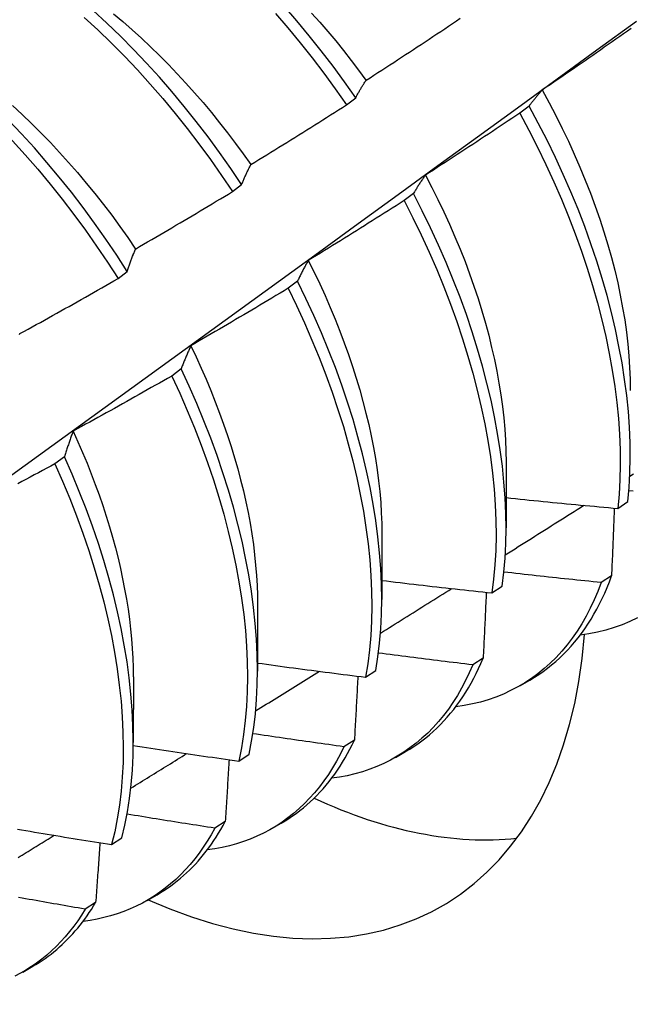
# Model space of a CAD drawing. Header units: inches. Extents: x 25 to 246, y 20 to 159.
# Tile 71 of 111: x 221.495 to 221.666, y 88.992 to 89.267. Entities that reach past the tile are written whole.
import ezdxf

# ---------------------------------------------------------------- set-up
doc = ezdxf.new("R2010")
doc.units = ezdxf.units.IN
doc.header["$MEASUREMENT"] = 0
doc.layers.add('Visible Edges(ANSI)', color=7, linetype='Continuous', lineweight=25)

msp = doc.modelspace()

# ---------------------------------------------------------------- linework, layer by layer
at = {"layer": 'Visible Edges(ANSI)'}
for p, q in [((221.58616, 89.2436), (221.58874, 89.24556)), ((221.63731, 89.24326), (221.63469, 89.24128)), ((221.55421, 89.2193), (221.5568, 89.22126)), ((221.60492, 89.21874), (221.6023, 89.21676)), ((221.52218, 89.19495), (221.52477, 89.19692)), ((221.57244, 89.1942), (221.56981, 89.19221)), ((221.53985, 89.16963), (221.53722, 89.16765)), ((221.50718, 89.14505), (221.50453, 89.14306)), ((221.63087, 89.14353), (221.63085, 89.12509)), ((221.66214, 89.13056), (221.66499, 89.13248)), ((221.59607, 89.12349), (221.59605, 89.10505)), ((221.66039, 89.11167), (221.65749, 89.1098)), ((221.62688, 89.10688), (221.62974, 89.10879)), ((221.56128, 89.10345), (221.56125, 89.08501)), ((221.62443, 89.08862), (221.62152, 89.08676)), ((221.52648, 89.08341), (221.52645, 89.06497)), ((221.5915, 89.0833), (221.59437, 89.0852)), ((221.6347, 89.08089), (221.63751, 89.08251)), ((221.58837, 89.06568), (221.58545, 89.06383)), ((221.55601, 89.05981), (221.55888, 89.0617)), ((221.5999, 89.06085), (221.60271, 89.06247)), ((221.5522, 89.04286), (221.54927, 89.04103)), ((221.5651, 89.04081), (221.56791, 89.04243)), ((221.5204, 89.03642), (221.52328, 89.03831)), ((221.5303, 89.02077), (221.53312, 89.02239)), ((221.51592, 89.02017), (221.51298, 89.01834)), ((221.4955, 89.00073), (221.49832, 89.00235))]:
    msp.add_line(p, q, dxfattribs=at)
at = {"layer": 'Visible Edges(ANSI)', "flags": 128}
for points in [[(221.58874, 89.24556), (221.58561, 89.25001), (221.5824, 89.2544), (221.57911, 89.25871), (221.57574, 89.26294), (221.57229, 89.26708), (221.56878, 89.27113)], [(221.45011, 89.26918), (221.45413, 89.26661), (221.45813, 89.26389), (221.46211, 89.26103), (221.46607, 89.25804), (221.46999, 89.25491), (221.47388, 89.25165), (221.47773, 89.24826), (221.48153, 89.24476), (221.48529, 89.24113), (221.48899, 89.2374), (221.49263, 89.23355), (221.49622, 89.2296), (221.49974, 89.22556), (221.50318, 89.22142), (221.50656, 89.2172), (221.50985, 89.21289), (221.51307, 89.20851), (221.5162, 89.20405), (221.51924, 89.19953), (221.52218, 89.19495)], [(221.52477, 89.19692), (221.52182, 89.20149), (221.51877, 89.20601), (221.51564, 89.21046), (221.51242, 89.21484), (221.50911, 89.21914), (221.50573, 89.22336), (221.50228, 89.22749), (221.49876, 89.23153), (221.49517, 89.23547), (221.49152, 89.2393), (221.48782, 89.24303), (221.48406, 89.24665), (221.48025, 89.25014), (221.4764, 89.25352), (221.47251, 89.25677), (221.46858, 89.25989), (221.46462, 89.26287), (221.46064, 89.26572), (221.45664, 89.26843)], [(221.51275, 89.2681), (221.51655, 89.26458), (221.52031, 89.26095), (221.52401, 89.25721), (221.52765, 89.25336), (221.53123, 89.24941), (221.53474, 89.24536), (221.53818, 89.24121), (221.54155, 89.23698), (221.54484, 89.23267), (221.54805, 89.22828), (221.55118, 89.22382), (221.55421, 89.2193)], [(221.5568, 89.22126), (221.55375, 89.22578), (221.55062, 89.23024), (221.54741, 89.23462), (221.54411, 89.23893), (221.54074, 89.24315), (221.53729, 89.24729), (221.53377, 89.25133), (221.53018, 89.25527), (221.52654, 89.25912), (221.52284, 89.26285), (221.51908, 89.26647), (221.51527, 89.26998)], [(221.52091, 89.2691), (221.52354, 89.26689), (221.52614, 89.26461), (221.52873, 89.26227), (221.53128, 89.25986), (221.53381, 89.2574), (221.53631, 89.25487), (221.53878, 89.25228), (221.54122, 89.24965), (221.54363, 89.24695), (221.54599, 89.24421), (221.54833, 89.24143), (221.55062, 89.23859), (221.55287, 89.23572), (221.55508, 89.2328), (221.55725, 89.22984), (221.55937, 89.22685)], [(221.56624, 89.26921), (221.56975, 89.26515), (221.57318, 89.261), (221.57655, 89.25677), (221.57984, 89.25245), (221.58304, 89.24806), (221.58616, 89.2436)], [(221.57641, 89.2693), (221.57869, 89.26674), (221.58094, 89.26413), (221.58315, 89.26148), (221.58532, 89.25879), (221.58746, 89.25605), (221.58956, 89.25328), (221.59162, 89.25048)], [(221.59166, 89.25049), (221.59277, 89.2512), (221.59387, 89.25191), (221.59498, 89.25263), (221.59608, 89.25334), (221.59719, 89.25406), (221.59829, 89.25477), (221.59939, 89.25549), (221.60049, 89.25621), (221.60159, 89.25693), (221.60269, 89.25765), (221.60379, 89.25837), (221.60489, 89.25909), (221.60599, 89.25981), (221.60709, 89.26054), (221.60818, 89.26126), (221.60928, 89.26199), (221.61038, 89.26272), (221.61147, 89.26345), (221.61256, 89.26417), (221.61366, 89.2649), (221.61475, 89.26564), (221.61584, 89.26637), (221.61693, 89.2671), (221.61803, 89.26784)], [(221.42095, 89.08852), (221.43225, 89.09665), (221.44355, 89.10478), (221.45483, 89.11291), (221.4661, 89.12103), (221.47737, 89.12916), (221.48862, 89.13728), (221.49987, 89.14541), (221.5111, 89.15353), (221.52232, 89.16165), (221.53354, 89.16977), (221.54474, 89.17789), (221.55594, 89.18601), (221.56712, 89.19413), (221.5783, 89.20224), (221.58946, 89.21035), (221.60062, 89.21846), (221.61177, 89.22656), (221.6229, 89.23467), (221.63403, 89.24277), (221.64515, 89.25086), (221.65626, 89.25896), (221.66737, 89.26705)], [(221.66592, 89.265), (221.66484, 89.26424), (221.66377, 89.26348), (221.66269, 89.26272), (221.66161, 89.26197), (221.66053, 89.26121), (221.65945, 89.26045), (221.65837, 89.2597), (221.65729, 89.25895), (221.65621, 89.25819), (221.65513, 89.25744), (221.65404, 89.25669), (221.65296, 89.25594), (221.65187, 89.25519), (221.65079, 89.25445), (221.6497, 89.2537), (221.64862, 89.25295), (221.64753, 89.25221), (221.64644, 89.25147), (221.64536, 89.25072), (221.64427, 89.24998), (221.64318, 89.24924), (221.64209, 89.2485), (221.641, 89.24776)], [(221.58874, 89.24556), (221.58885, 89.24577), (221.58897, 89.24599), (221.58909, 89.24621), (221.5892, 89.24642), (221.58932, 89.24664), (221.58944, 89.24685), (221.58956, 89.24706), (221.58968, 89.24727), (221.5898, 89.24748), (221.58992, 89.24769), (221.59004, 89.2479), (221.59017, 89.2481), (221.59029, 89.24831), (221.59041, 89.24851), (221.59053, 89.24872), (221.59066, 89.24892), (221.59078, 89.24912), (221.59091, 89.24932), (221.59103, 89.24952), (221.59116, 89.24971), (221.59128, 89.24991), (221.59141, 89.2501), (221.59154, 89.2503), (221.59166, 89.25049)], [(221.641, 89.24776), (221.64084, 89.24759), (221.64068, 89.24741), (221.64052, 89.24723), (221.64036, 89.24705), (221.6402, 89.24687), (221.64004, 89.24669), (221.63989, 89.24651), (221.63973, 89.24633), (221.63957, 89.24614), (221.63942, 89.24596), (221.63926, 89.24577), (221.63911, 89.24559), (221.63896, 89.2454), (221.6388, 89.24521), (221.63865, 89.24502), (221.6385, 89.24483), (221.63835, 89.24463), (221.6382, 89.24444), (221.63805, 89.24425), (221.6379, 89.24405), (221.63775, 89.24385), (221.6376, 89.24366), (221.63745, 89.24346), (221.63731, 89.24326)], [(221.64095, 89.24776), (221.6429, 89.2442), (221.64477, 89.24061), (221.64658, 89.23701), (221.64831, 89.2334), (221.64996, 89.22977), (221.65154, 89.22614), (221.65305, 89.22251), (221.65447, 89.21887), (221.65582, 89.21524), (221.65708, 89.21162), (221.65826, 89.20801), (221.65935, 89.20441), (221.66036, 89.20084), (221.66128, 89.19728), (221.66211, 89.19375), (221.66285, 89.19025), (221.6635, 89.18677), (221.66407, 89.18334), (221.66454, 89.17994), (221.66493, 89.17658), (221.66523, 89.17326), (221.66545, 89.16999), (221.66557, 89.16677), (221.66561, 89.16361)], [(221.49262, 89.24339), (221.49532, 89.24089), (221.49799, 89.23833), (221.50063, 89.2357), (221.50324, 89.23301), (221.50582, 89.23026), (221.50835, 89.22746), (221.51085, 89.2246), (221.51331, 89.22168), (221.51572, 89.21872), (221.51809, 89.2157), (221.52041, 89.21265), (221.52268, 89.20954), (221.5249, 89.2064), (221.52706, 89.20322)], [(221.5594, 89.22688), (221.56052, 89.22757), (221.56164, 89.22825), (221.56276, 89.22894), (221.56388, 89.22963), (221.565, 89.23032), (221.56612, 89.231), (221.56724, 89.2317), (221.56836, 89.23239), (221.56948, 89.23308), (221.57059, 89.23377), (221.57171, 89.23447), (221.57282, 89.23517), (221.57394, 89.23586), (221.57505, 89.23656), (221.57617, 89.23726), (221.57728, 89.23796), (221.57839, 89.23866), (221.5795, 89.23936), (221.58061, 89.24007), (221.58172, 89.24077), (221.58283, 89.24147), (221.58394, 89.24218), (221.58505, 89.24289), (221.58616, 89.2436)], [(221.66499, 89.13248), (221.66534, 89.13646), (221.66556, 89.14053), (221.66565, 89.1447), (221.6656, 89.14895), (221.66541, 89.15328), (221.6651, 89.15768), (221.66464, 89.16216), (221.66406, 89.1667), (221.66334, 89.1713), (221.66248, 89.17595), (221.6615, 89.18065), (221.66038, 89.18539), (221.65913, 89.19016), (221.65776, 89.19497), (221.65625, 89.19979), (221.65463, 89.20464), (221.65287, 89.20949), (221.651, 89.21435), (221.649, 89.2192), (221.64689, 89.22405), (221.64466, 89.22889), (221.64232, 89.23371), (221.63987, 89.2385), (221.63731, 89.24326)], [(221.63469, 89.24128), (221.6336, 89.24054), (221.63251, 89.23981), (221.63141, 89.23908), (221.63032, 89.23834), (221.62922, 89.23761), (221.62812, 89.23688), (221.62703, 89.23615), (221.62593, 89.23542), (221.62483, 89.2347), (221.62373, 89.23397), (221.62263, 89.23325), (221.62153, 89.23252), (221.62043, 89.2318), (221.61933, 89.23108), (221.61823, 89.23036), (221.61712, 89.22964), (221.61602, 89.22892), (221.61492, 89.2282), (221.61381, 89.22748), (221.61271, 89.22677), (221.6116, 89.22605), (221.61049, 89.22534), (221.60939, 89.22462), (221.60828, 89.22391)], [(221.63469, 89.24128), (221.63724, 89.23652), (221.63969, 89.23172), (221.64202, 89.2269), (221.64424, 89.22207), (221.64635, 89.21722), (221.64833, 89.21236), (221.6502, 89.2075), (221.65194, 89.20265), (221.65356, 89.19781), (221.65506, 89.19298), (221.65642, 89.18818), (221.65766, 89.18341), (221.65877, 89.17867), (221.65974, 89.17398), (221.66058, 89.16933), (221.66129, 89.16474), (221.66187, 89.1602), (221.66231, 89.15573), (221.66262, 89.15133), (221.66279, 89.147), (221.66283, 89.14276), (221.66274, 89.1386), (221.66251, 89.13453), (221.66214, 89.13056)], [(221.5568, 89.22126), (221.5569, 89.22151), (221.557, 89.22176), (221.55711, 89.222), (221.55721, 89.22224), (221.55732, 89.22249), (221.55742, 89.22273), (221.55753, 89.22297), (221.55764, 89.22321), (221.55774, 89.22345), (221.55785, 89.22368), (221.55796, 89.22392), (221.55807, 89.22415), (221.55817, 89.22439), (221.55828, 89.22462), (221.55839, 89.22485), (221.5585, 89.22508), (221.55861, 89.22531), (221.55872, 89.22554), (221.55884, 89.22576), (221.55895, 89.22599), (221.55906, 89.22621), (221.55917, 89.22644), (221.55929, 89.22666), (221.5594, 89.22688)], [(221.60828, 89.22391), (221.60813, 89.22371), (221.60799, 89.22351), (221.60784, 89.2233), (221.6077, 89.22309), (221.60755, 89.22289), (221.60741, 89.22268), (221.60727, 89.22247), (221.60712, 89.22226), (221.60698, 89.22205), (221.60684, 89.22183), (221.6067, 89.22162), (221.60656, 89.2214), (221.60642, 89.22119), (221.60628, 89.22097), (221.60614, 89.22075), (221.606, 89.22053), (221.60587, 89.22031), (221.60573, 89.22009), (221.60559, 89.21987), (221.60546, 89.21965), (221.60532, 89.21942), (221.60519, 89.2192), (221.60505, 89.21897), (221.60492, 89.21874)], [(221.60825, 89.22389), (221.61004, 89.22047), (221.61177, 89.21704), (221.61343, 89.21359), (221.61502, 89.21013), (221.61654, 89.20666), (221.61799, 89.2032), (221.61936, 89.19973), (221.62065, 89.19626), (221.62187, 89.1928), (221.62302, 89.18935), (221.62408, 89.18591), (221.62507, 89.18248), (221.62599, 89.17907), (221.62682, 89.17568), (221.62758, 89.17231), (221.62826, 89.16897), (221.62886, 89.16566), (221.62938, 89.16238), (221.62982, 89.15914), (221.63019, 89.15593), (221.63047, 89.15276), (221.63068, 89.14964), (221.6308, 89.14657), (221.63084, 89.14354)], [(221.52707, 89.20322), (221.52821, 89.20388), (221.52934, 89.20454), (221.53048, 89.2052), (221.53162, 89.20586), (221.53275, 89.20652), (221.53389, 89.20718), (221.53502, 89.20785), (221.53616, 89.20851), (221.53729, 89.20918), (221.53842, 89.20985), (221.53955, 89.21052), (221.54068, 89.21119), (221.54182, 89.21186), (221.54295, 89.21253), (221.54407, 89.2132), (221.5452, 89.21387), (221.54633, 89.21455), (221.54746, 89.21522), (221.54859, 89.2159), (221.54971, 89.21658), (221.55084, 89.21726), (221.55196, 89.21794), (221.55309, 89.21862), (221.55421, 89.2193)], [(221.62974, 89.10879), (221.63021, 89.11267), (221.63056, 89.11666), (221.63077, 89.12074), (221.63085, 89.12491), (221.63079, 89.12916), (221.6306, 89.1335), (221.63027, 89.13791), (221.62981, 89.14239), (221.62922, 89.14693), (221.62849, 89.15154), (221.62763, 89.15619), (221.62664, 89.16089), (221.62551, 89.16563), (221.62426, 89.17041), (221.62287, 89.17521), (221.62136, 89.18004), (221.61973, 89.18488), (221.61797, 89.18974), (221.61608, 89.1946), (221.61408, 89.19945), (221.61196, 89.2043), (221.60972, 89.20914), (221.60738, 89.21395), (221.60492, 89.21874)], [(221.6023, 89.21676), (221.60119, 89.21605), (221.60008, 89.21534), (221.59896, 89.21464), (221.59785, 89.21393), (221.59674, 89.21323), (221.59563, 89.21252), (221.59451, 89.21182), (221.5934, 89.21112), (221.59228, 89.21042), (221.59117, 89.20972), (221.59005, 89.20902), (221.58893, 89.20832), (221.58782, 89.20763), (221.5867, 89.20693), (221.58558, 89.20624), (221.58446, 89.20555), (221.58334, 89.20485), (221.58222, 89.20416), (221.5811, 89.20347), (221.57997, 89.20278), (221.57885, 89.2021), (221.57773, 89.20141), (221.57661, 89.20072), (221.57548, 89.20004)], [(221.6023, 89.21676), (221.60475, 89.21197), (221.60709, 89.20715), (221.60931, 89.20232), (221.61143, 89.19747), (221.61342, 89.19261), (221.61529, 89.18775), (221.61704, 89.1829), (221.61867, 89.17805), (221.62017, 89.17323), (221.62155, 89.16843), (221.62279, 89.16365), (221.6239, 89.15891), (221.62489, 89.15422), (221.62574, 89.14956), (221.62646, 89.14497), (221.62704, 89.14043), (221.62749, 89.13595), (221.62781, 89.13155), (221.62799, 89.12722), (221.62804, 89.12297), (221.62795, 89.1188), (221.62773, 89.11473), (221.62737, 89.11076), (221.62688, 89.10688)], [(221.52477, 89.19692), (221.52487, 89.19719), (221.52496, 89.19747), (221.52505, 89.19774), (221.52514, 89.19801), (221.52523, 89.19828), (221.52533, 89.19855), (221.52542, 89.19882), (221.52551, 89.19909), (221.52561, 89.19936), (221.5257, 89.19962), (221.5258, 89.19989), (221.52589, 89.20015), (221.52599, 89.20041), (221.52608, 89.20067), (221.52618, 89.20093), (221.52628, 89.20119), (221.52638, 89.20145), (221.52647, 89.20171), (221.52657, 89.20196), (221.52667, 89.20222), (221.52677, 89.20247), (221.52687, 89.20272), (221.52697, 89.20297), (221.52707, 89.20322)], [(221.57548, 89.20004), (221.57535, 89.19981), (221.57522, 89.19958), (221.57508, 89.19934), (221.57495, 89.19911), (221.57482, 89.19887), (221.57469, 89.19864), (221.57456, 89.1984), (221.57443, 89.19816), (221.5743, 89.19792), (221.57417, 89.19768), (221.57405, 89.19744), (221.57392, 89.1972), (221.57379, 89.19695), (221.57367, 89.19671), (221.57354, 89.19646), (221.57342, 89.19621), (221.57329, 89.19597), (221.57317, 89.19572), (221.57304, 89.19547), (221.57292, 89.19521), (221.5728, 89.19496), (221.57268, 89.19471), (221.57256, 89.19445), (221.57244, 89.1942)], [(221.57547, 89.20004), (221.5771, 89.19676), (221.57867, 89.19347), (221.58018, 89.19018), (221.58162, 89.18687), (221.583, 89.18356), (221.58431, 89.18025), (221.58556, 89.17694), (221.58674, 89.17364), (221.58785, 89.17034), (221.5889, 89.16705), (221.58988, 89.16378), (221.59078, 89.16052), (221.59162, 89.15727), (221.59239, 89.15405), (221.59309, 89.15085), (221.59371, 89.14767), (221.59427, 89.14452), (221.59475, 89.14141), (221.59515, 89.13832), (221.59549, 89.13528), (221.59574, 89.13227), (221.59592, 89.1293), (221.59603, 89.12638), (221.59606, 89.12351)], [(221.49467, 89.17952), (221.49582, 89.18015), (221.49698, 89.18078), (221.49813, 89.18141), (221.49928, 89.18205), (221.50043, 89.18268), (221.50158, 89.18332), (221.50273, 89.18395), (221.50388, 89.18459), (221.50503, 89.18523), (221.50618, 89.18587), (221.50732, 89.18651), (221.50847, 89.18716), (221.50962, 89.1878), (221.51076, 89.18844), (221.51191, 89.18909), (221.51305, 89.18974), (221.51419, 89.19038), (221.51534, 89.19103), (221.51648, 89.19168), (221.51762, 89.19233), (221.51876, 89.19299), (221.5199, 89.19364), (221.52104, 89.19429), (221.52218, 89.19495)], [(221.59437, 89.0852), (221.59497, 89.08898), (221.59544, 89.09287), (221.59578, 89.09686), (221.59598, 89.10094), (221.59605, 89.10512), (221.59599, 89.10938), (221.59579, 89.11372), (221.59545, 89.11813), (221.59498, 89.12262), (221.59438, 89.12717), (221.59365, 89.13177), (221.59278, 89.13643), (221.59177, 89.14113), (221.59064, 89.14588), (221.58938, 89.15065), (221.58799, 89.15546), (221.58647, 89.16029), (221.58483, 89.16513), (221.58306, 89.16999), (221.58117, 89.17485), (221.57916, 89.1797), (221.57703, 89.18455), (221.57479, 89.18939), (221.57244, 89.1942)], [(221.56981, 89.19221), (221.56868, 89.19153), (221.56755, 89.19085), (221.56642, 89.19017), (221.5653, 89.18949), (221.56417, 89.18882), (221.56304, 89.18814), (221.56191, 89.18747), (221.56078, 89.18679), (221.55964, 89.18612), (221.55851, 89.18545), (221.55738, 89.18477), (221.55625, 89.1841), (221.55511, 89.18343), (221.55398, 89.18277), (221.55284, 89.1821), (221.55171, 89.18143), (221.55057, 89.18077), (221.54943, 89.1801), (221.5483, 89.17944), (221.54716, 89.17878), (221.54602, 89.17812), (221.54488, 89.17746), (221.54374, 89.1768), (221.5426, 89.17614)], [(221.56981, 89.19221), (221.57215, 89.1874), (221.57439, 89.18256), (221.5765, 89.17771), (221.57851, 89.17286), (221.58039, 89.168), (221.58214, 89.16314), (221.58378, 89.1583), (221.58529, 89.15347), (221.58667, 89.14867), (221.58792, 89.14389), (221.58904, 89.13915), (221.59004, 89.13445), (221.59089, 89.1298), (221.59162, 89.1252), (221.59221, 89.12066), (221.59267, 89.11618), (221.59299, 89.11177), (221.59318, 89.10743), (221.59324, 89.10318), (221.59316, 89.09901), (221.59294, 89.09493), (221.5926, 89.09095), (221.59212, 89.08707), (221.5915, 89.0833)], [(221.49458, 89.17924), (221.49467, 89.17952)], [(221.5426, 89.17614), (221.54248, 89.17588), (221.54236, 89.17562), (221.54224, 89.17536), (221.54212, 89.1751), (221.542, 89.17484), (221.54189, 89.17457), (221.54177, 89.17431), (221.54165, 89.17404), (221.54154, 89.17377), (221.54142, 89.17351), (221.54131, 89.17324), (221.54119, 89.17296), (221.54108, 89.17269), (221.54096, 89.17242), (221.54085, 89.17215), (221.54074, 89.17187), (221.54063, 89.1716), (221.54051, 89.17132), (221.5404, 89.17104), (221.54029, 89.17076), (221.54018, 89.17048), (221.54007, 89.1702), (221.53996, 89.16992), (221.53985, 89.16963)], [(221.54255, 89.17614), (221.54404, 89.17301), (221.54547, 89.16987), (221.54684, 89.16673), (221.54816, 89.16358), (221.54942, 89.16043), (221.55062, 89.15728), (221.55176, 89.15414), (221.55284, 89.151), (221.55385, 89.14787), (221.55481, 89.14475), (221.5557, 89.14165), (221.55652, 89.13856), (221.55728, 89.13548), (221.55798, 89.13243), (221.5586, 89.1294), (221.55916, 89.1264), (221.55966, 89.12342), (221.56008, 89.12047), (221.56044, 89.11756), (221.56073, 89.11467), (221.56095, 89.11182), (221.56111, 89.10901), (221.5612, 89.10623), (221.56122, 89.10349)], [(221.55888, 89.0617), (221.55961, 89.06538), (221.5602, 89.06917), (221.56066, 89.07306), (221.56099, 89.07706), (221.56119, 89.08115), (221.56125, 89.08533), (221.56118, 89.08959), (221.56097, 89.09394), (221.56063, 89.09836), (221.56015, 89.10285), (221.55954, 89.1074), (221.5588, 89.11201), (221.55792, 89.11667), (221.55691, 89.12137), (221.55577, 89.12612), (221.5545, 89.1309), (221.5531, 89.13571), (221.55158, 89.14054), (221.54993, 89.14538), (221.54815, 89.15024), (221.54625, 89.15509), (221.54424, 89.15995), (221.5421, 89.1648), (221.53985, 89.16963)], [(221.53722, 89.16765), (221.53608, 89.16699), (221.53493, 89.16634), (221.53379, 89.16569), (221.53264, 89.16504), (221.5315, 89.16439), (221.53035, 89.16374), (221.52921, 89.16309), (221.52806, 89.16244), (221.52691, 89.1618), (221.52576, 89.16115), (221.52462, 89.16051), (221.52347, 89.15986), (221.52232, 89.15922), (221.52117, 89.15858), (221.52002, 89.15794), (221.51886, 89.1573), (221.51771, 89.15667), (221.51656, 89.15603), (221.51541, 89.15539), (221.51425, 89.15476), (221.5131, 89.15413), (221.51194, 89.1535), (221.51079, 89.15286), (221.50963, 89.15223)], [(221.53722, 89.16765), (221.53946, 89.16281), (221.54158, 89.15796), (221.54359, 89.15311), (221.54548, 89.14825), (221.54724, 89.14339), (221.54889, 89.13855), (221.5504, 89.13372), (221.55179, 89.12892), (221.55305, 89.12414), (221.55418, 89.11939), (221.55518, 89.11469), (221.55605, 89.11004), (221.55678, 89.10543), (221.55738, 89.10088), (221.55785, 89.0964), (221.55818, 89.09199), (221.55838, 89.08765), (221.55844, 89.08339), (221.55837, 89.07922), (221.55816, 89.07513), (221.55782, 89.07115), (221.55735, 89.06726), (221.55674, 89.06348), (221.55601, 89.05981)], [(221.50963, 89.15223), (221.50952, 89.15195), (221.50942, 89.15166), (221.50931, 89.15137), (221.5092, 89.15108), (221.5091, 89.15079), (221.50899, 89.1505), (221.50889, 89.1502), (221.50878, 89.14991), (221.50868, 89.14961), (221.50857, 89.14931), (221.50847, 89.14902), (221.50837, 89.14872), (221.50827, 89.14842), (221.50817, 89.14812), (221.50806, 89.14781), (221.50796, 89.14751), (221.50786, 89.14721), (221.50776, 89.1469), (221.50766, 89.1466), (221.50757, 89.14629), (221.50747, 89.14598), (221.50737, 89.14567), (221.50727, 89.14536), (221.50718, 89.14505)], [(221.5096, 89.15222), (221.51095, 89.14924), (221.51225, 89.14626), (221.5135, 89.14328), (221.51469, 89.14029), (221.51583, 89.13731), (221.51691, 89.13433), (221.51793, 89.13136), (221.5189, 89.12839), (221.51981, 89.12543), (221.52066, 89.12249), (221.52145, 89.11956), (221.52219, 89.11664), (221.52286, 89.11374), (221.52348, 89.11085), (221.52404, 89.10799), (221.52454, 89.10515), (221.52498, 89.10233), (221.52536, 89.09954), (221.52569, 89.09678), (221.52595, 89.09405), (221.52616, 89.09134), (221.52631, 89.08867), (221.5264, 89.08604), (221.52643, 89.08344)], [(221.52328, 89.03831), (221.52413, 89.04188), (221.52485, 89.04556), (221.52543, 89.04936), (221.52589, 89.05326), (221.52621, 89.05726), (221.5264, 89.06135), (221.52645, 89.06554), (221.52637, 89.06981), (221.52616, 89.07416), (221.52581, 89.07858), (221.52532, 89.08308), (221.5247, 89.08763), (221.52395, 89.09224), (221.52307, 89.09691), (221.52205, 89.10161), (221.5209, 89.10636), (221.51962, 89.11114), (221.51822, 89.11595), (221.51668, 89.12078), (221.51503, 89.12563), (221.51324, 89.13049), (221.51134, 89.13534), (221.50932, 89.1402), (221.50718, 89.14505)], [(221.50453, 89.14306), (221.50337, 89.14243), (221.50221, 89.14181), (221.50105, 89.14118), (221.49989, 89.14056), (221.49873, 89.13994), (221.49757, 89.13932), (221.49641, 89.1387), (221.49525, 89.13808), (221.49409, 89.13746)], [(221.50453, 89.14306), (221.50666, 89.13821), (221.50868, 89.13336), (221.51057, 89.1285), (221.51234, 89.12364), (221.51399, 89.1188), (221.51552, 89.11397), (221.51691, 89.10916), (221.51818, 89.10438), (221.51932, 89.09964), (221.52033, 89.09493), (221.5212, 89.09027), (221.52194, 89.08566), (221.52255, 89.08111), (221.52303, 89.07663), (221.52337, 89.07221), (221.52357, 89.06786), (221.52364, 89.0636), (221.52358, 89.05942), (221.52338, 89.05533), (221.52305, 89.05134), (221.52258, 89.04745), (221.52199, 89.04366), (221.52126, 89.03998), (221.5204, 89.03642)], [(221.66551, 89.1396), (221.66652, 89.14024)], [(221.66644, 89.13538), (221.66527, 89.13549)], [(221.63086, 89.13359), (221.63216, 89.13346), (221.63346, 89.13332), (221.63477, 89.13319), (221.63607, 89.13305), (221.63737, 89.13292), (221.63867, 89.13279), (221.63998, 89.13266), (221.64128, 89.13253), (221.64258, 89.1324), (221.64388, 89.13227), (221.64519, 89.13214), (221.64649, 89.13202), (221.64779, 89.13189), (221.6491, 89.13177), (221.6504, 89.13164), (221.65171, 89.13152), (221.65301, 89.1314), (221.65432, 89.13128), (221.65562, 89.13116), (221.65692, 89.13103), (221.65823, 89.13092), (221.65953, 89.1308), (221.66084, 89.13068), (221.66214, 89.13056)], [(221.63061, 89.11755), (221.63152, 89.11813), (221.63244, 89.11871), (221.63336, 89.11929), (221.63428, 89.11987), (221.6352, 89.12044), (221.63611, 89.12102), (221.63703, 89.1216), (221.63795, 89.12218), (221.63887, 89.12276), (221.63979, 89.12334), (221.6407, 89.12392), (221.64162, 89.12449), (221.64254, 89.12507), (221.64346, 89.12565), (221.64437, 89.12623), (221.64529, 89.12681), (221.64621, 89.12739), (221.64712, 89.12797), (221.64804, 89.12855), (221.64896, 89.12913), (221.64988, 89.12971), (221.65079, 89.13029), (221.65171, 89.13087), (221.65263, 89.13145)], [(221.66116, 89.13065), (221.66113, 89.12987), (221.6611, 89.12908), (221.66107, 89.12829), (221.66104, 89.12751), (221.66101, 89.12672), (221.66098, 89.12593), (221.66095, 89.12514), (221.66091, 89.12435), (221.66088, 89.12356), (221.66085, 89.12277), (221.66082, 89.12198), (221.66079, 89.12119), (221.66075, 89.1204), (221.66072, 89.11961), (221.66069, 89.11882), (221.66066, 89.11803), (221.66062, 89.11723), (221.66059, 89.11644), (221.66056, 89.11565), (221.66052, 89.11485), (221.66049, 89.11406), (221.66045, 89.11326), (221.66042, 89.11247), (221.66039, 89.11167)], [(221.59606, 89.1104), (221.59734, 89.11024), (221.59862, 89.11009), (221.5999, 89.10994), (221.60119, 89.10978), (221.60247, 89.10963), (221.60375, 89.10948), (221.60504, 89.10933), (221.60632, 89.10918), (221.60761, 89.10903), (221.60889, 89.10888), (221.61017, 89.10873), (221.61146, 89.10858), (221.61274, 89.10844), (221.61403, 89.10829), (221.61531, 89.10815), (221.6166, 89.108), (221.61788, 89.10786), (221.61917, 89.10772), (221.62045, 89.10758), (221.62174, 89.10744), (221.62302, 89.1073), (221.62431, 89.10716), (221.6256, 89.10702), (221.62688, 89.10688)], [(221.65749, 89.1098), (221.65635, 89.10992), (221.65521, 89.11003), (221.65407, 89.11015), (221.65294, 89.11027), (221.6518, 89.11038), (221.65066, 89.1105), (221.64953, 89.11062), (221.64839, 89.11074), (221.64725, 89.11086), (221.64612, 89.11098), (221.64498, 89.1111), (221.64385, 89.11122), (221.64271, 89.11135), (221.64157, 89.11147), (221.64044, 89.1116), (221.6393, 89.11172), (221.63817, 89.11185), (221.63703, 89.11197), (221.6359, 89.1121), (221.63476, 89.11223), (221.63363, 89.11235), (221.63249, 89.11248), (221.63136, 89.11261), (221.63022, 89.11274)], [(221.63751, 89.08251), (221.63878, 89.08327), (221.64003, 89.08407), (221.64125, 89.08491), (221.64244, 89.0858), (221.64361, 89.08673), (221.64475, 89.08769), (221.64587, 89.0887), (221.64696, 89.08975), (221.64802, 89.09084), (221.64905, 89.09196), (221.65005, 89.09313), (221.65103, 89.09434), (221.65197, 89.09558), (221.65289, 89.09686), (221.65378, 89.09818), (221.65464, 89.09954), (221.65546, 89.10093), (221.65626, 89.10236), (221.65703, 89.10383), (221.65776, 89.10533), (221.65847, 89.10686), (221.65914, 89.10843), (221.65978, 89.11003), (221.66039, 89.11167)], [(221.59568, 89.09563), (221.59651, 89.09615), (221.59734, 89.09667), (221.59817, 89.09719), (221.599, 89.09771), (221.59983, 89.09823), (221.60066, 89.09875), (221.6015, 89.09927), (221.60233, 89.09979), (221.60316, 89.10031), (221.60399, 89.10084), (221.60482, 89.10136), (221.60565, 89.10188), (221.60648, 89.1024), (221.60731, 89.10292), (221.60814, 89.10344), (221.60897, 89.10396), (221.6098, 89.10448), (221.61063, 89.105), (221.61146, 89.10552), (221.6123, 89.10604), (221.61313, 89.10656), (221.61396, 89.10709), (221.61479, 89.10761), (221.61562, 89.10813)], [(221.65749, 89.1098), (221.65654, 89.10734), (221.65553, 89.10495), (221.65444, 89.10265), (221.65328, 89.10042), (221.65204, 89.09828), (221.65074, 89.09622), (221.64937, 89.09424), (221.64793, 89.09236), (221.64643, 89.09056), (221.64486, 89.08885), (221.64322, 89.08724), (221.64153, 89.08571), (221.63977, 89.08428), (221.63795, 89.08295), (221.63607, 89.08171), (221.63413, 89.08057), (221.63214, 89.07953), (221.6301, 89.07858), (221.628, 89.07773), (221.62585, 89.07699), (221.62366, 89.07634), (221.62141, 89.0758), (221.61912, 89.07536), (221.61678, 89.07502)], [(221.62532, 89.10705), (221.62528, 89.10629), (221.62525, 89.10552), (221.62521, 89.10476), (221.62518, 89.10399), (221.62514, 89.10323), (221.6251, 89.10246), (221.62507, 89.1017), (221.62503, 89.10093), (221.625, 89.10017), (221.62496, 89.0994), (221.62492, 89.09863), (221.62489, 89.09786), (221.62485, 89.0971), (221.62481, 89.09633), (221.62477, 89.09556), (221.62474, 89.09479), (221.6247, 89.09402), (221.62466, 89.09325), (221.62462, 89.09248), (221.62459, 89.09171), (221.62455, 89.09093), (221.62451, 89.09016), (221.62447, 89.08939), (221.62443, 89.08862)], [(221.66766, 89.09993), (221.66553, 89.0989), (221.66334, 89.09798), (221.66109, 89.09717), (221.65879, 89.09647), (221.65644, 89.09589), (221.65404, 89.09542), (221.65158, 89.09506)], [(221.62152, 89.08676), (221.62042, 89.08689), (221.61932, 89.08702), (221.61822, 89.08715), (221.61712, 89.08729), (221.61602, 89.08742), (221.61491, 89.08755), (221.61381, 89.08769), (221.61271, 89.08782), (221.61161, 89.08796), (221.61051, 89.0881), (221.60941, 89.08823), (221.60831, 89.08837), (221.60721, 89.08851), (221.60611, 89.08865), (221.60501, 89.08879), (221.60391, 89.08893), (221.60281, 89.08907), (221.60171, 89.08921), (221.60061, 89.08935), (221.59951, 89.08949), (221.59841, 89.08964), (221.59731, 89.08978), (221.59621, 89.08992), (221.59512, 89.09007)], [(221.60271, 89.06247), (221.60389, 89.06317), (221.60504, 89.0639), (221.60617, 89.06468), (221.60728, 89.06548), (221.60836, 89.06632), (221.60943, 89.0672), (221.61047, 89.06811), (221.61149, 89.06906), (221.61248, 89.07003), (221.61345, 89.07105), (221.6144, 89.0721), (221.61532, 89.07318), (221.61622, 89.07429), (221.6171, 89.07543), (221.61795, 89.07661), (221.61877, 89.07782), (221.61957, 89.07907), (221.62034, 89.08034), (221.62109, 89.08164), (221.62181, 89.08298), (221.62251, 89.08434), (221.62318, 89.08574), (221.62382, 89.08716), (221.62443, 89.08862)], [(221.56125, 89.08726), (221.56251, 89.08709), (221.56377, 89.08692), (221.56503, 89.08674), (221.56629, 89.08657), (221.56755, 89.0864), (221.56881, 89.08623), (221.57007, 89.08606), (221.57133, 89.08589), (221.57259, 89.08572), (221.57385, 89.08556), (221.57511, 89.08539), (221.57637, 89.08523), (221.57763, 89.08506), (221.57889, 89.0849), (221.58015, 89.08473), (221.58141, 89.08457), (221.58267, 89.08441), (221.58393, 89.08425), (221.58519, 89.08409), (221.58645, 89.08393), (221.58772, 89.08377), (221.58898, 89.08361), (221.59024, 89.08345), (221.5915, 89.0833)], [(221.62152, 89.08676), (221.62054, 89.08451), (221.6195, 89.08233), (221.61839, 89.08023), (221.61722, 89.0782), (221.61598, 89.07624), (221.61469, 89.07436), (221.61333, 89.07256), (221.61191, 89.07085), (221.61043, 89.06921), (221.6089, 89.06765), (221.60731, 89.06618), (221.60566, 89.06479), (221.60395, 89.06349), (221.6022, 89.06227), (221.60039, 89.06114), (221.59853, 89.06009), (221.59662, 89.05914), (221.59466, 89.05827), (221.59266, 89.0575), (221.59061, 89.05681), (221.58852, 89.05621), (221.58638, 89.05571), (221.5842, 89.0553), (221.58199, 89.05498)], [(221.56073, 89.07385), (221.56147, 89.07431), (221.56222, 89.07478), (221.56296, 89.07524), (221.5637, 89.0757), (221.56445, 89.07616), (221.56519, 89.07662), (221.56593, 89.07709), (221.56668, 89.07755), (221.56742, 89.07801), (221.56816, 89.07847), (221.56891, 89.07894), (221.56965, 89.0794), (221.57039, 89.07986), (221.57114, 89.08032), (221.57188, 89.08079), (221.57262, 89.08125), (221.57337, 89.08171), (221.57411, 89.08217), (221.57485, 89.08264), (221.5756, 89.0831), (221.57634, 89.08356), (221.57708, 89.08402), (221.57782, 89.08449), (221.57857, 89.08495)], [(221.58936, 89.08356), (221.58932, 89.08282), (221.58928, 89.08208), (221.58924, 89.08134), (221.5892, 89.0806), (221.58916, 89.07985), (221.58912, 89.07911), (221.58908, 89.07837), (221.58904, 89.07763), (221.589, 89.07688), (221.58896, 89.07614), (221.58892, 89.07539), (221.58888, 89.07465), (221.58883, 89.0739), (221.58879, 89.07316), (221.58875, 89.07241), (221.58871, 89.07166), (221.58867, 89.07092), (221.58863, 89.07017), (221.58858, 89.06942), (221.58854, 89.06868), (221.5885, 89.06793), (221.58846, 89.06718), (221.58841, 89.06643), (221.58837, 89.06568)], [(221.58545, 89.06383), (221.58439, 89.06398), (221.58332, 89.06412), (221.58226, 89.06427), (221.5812, 89.06442), (221.58013, 89.06456), (221.57907, 89.06471), (221.57801, 89.06486), (221.57694, 89.06501), (221.57588, 89.06516), (221.57482, 89.06531), (221.57375, 89.06546), (221.57269, 89.06561), (221.57163, 89.06576), (221.57057, 89.06591), (221.56951, 89.06607), (221.56844, 89.06622), (221.56738, 89.06637), (221.56632, 89.06653), (221.56526, 89.06668), (221.5642, 89.06684), (221.56314, 89.06699), (221.56207, 89.06715), (221.56101, 89.06731), (221.55995, 89.06747)], [(221.52645, 89.06418), (221.52768, 89.06399), (221.52891, 89.0638), (221.53014, 89.06361), (221.53137, 89.06342), (221.5326, 89.06323), (221.53383, 89.06305), (221.53506, 89.06286), (221.53629, 89.06268), (221.53752, 89.06249), (221.53875, 89.06231), (221.53998, 89.06213), (221.54121, 89.06194), (221.54245, 89.06176), (221.54368, 89.06158), (221.54491, 89.0614), (221.54614, 89.06122), (221.54738, 89.06104), (221.54861, 89.06086), (221.54984, 89.06069), (221.55107, 89.06051), (221.55231, 89.06033), (221.55354, 89.06016), (221.55477, 89.05998), (221.55601, 89.05981)], [(221.58545, 89.06383), (221.58445, 89.06179), (221.58338, 89.05981), (221.58227, 89.0579), (221.58109, 89.05606), (221.57986, 89.05429), (221.57858, 89.05258), (221.57724, 89.05095), (221.57585, 89.04939), (221.5744, 89.04791), (221.57291, 89.0465), (221.57136, 89.04516), (221.56977, 89.0439), (221.56812, 89.04272), (221.56643, 89.04161), (221.5647, 89.04058), (221.56292, 89.03963), (221.56109, 89.03876), (221.55923, 89.03797), (221.55732, 89.03726), (221.55537, 89.03664), (221.55338, 89.03609), (221.55135, 89.03562), (221.54929, 89.03524), (221.54719, 89.03494)], [(221.56791, 89.04243), (221.56899, 89.04307), (221.57005, 89.04374), (221.57109, 89.04444), (221.57211, 89.04517), (221.57311, 89.04593), (221.5741, 89.04671), (221.57506, 89.04753), (221.57601, 89.04838), (221.57693, 89.04925), (221.57784, 89.05016), (221.57873, 89.05109), (221.5796, 89.05205), (221.58044, 89.05304), (221.58127, 89.05405), (221.58208, 89.0551), (221.58286, 89.05617), (221.58363, 89.05726), (221.58437, 89.05839), (221.58509, 89.05954), (221.58579, 89.06072), (221.58647, 89.06192), (221.58712, 89.06315), (221.58776, 89.0644), (221.58837, 89.06568)], [(221.52577, 89.05221), (221.52643, 89.05262), (221.52708, 89.05302), (221.52774, 89.05343), (221.52839, 89.05383), (221.52904, 89.05423), (221.5297, 89.05464), (221.53035, 89.05504), (221.53101, 89.05545), (221.53166, 89.05585), (221.53232, 89.05625), (221.53297, 89.05666), (221.53363, 89.05706), (221.53428, 89.05747), (221.53493, 89.05787), (221.53559, 89.05828), (221.53624, 89.05868), (221.5369, 89.05908), (221.53755, 89.05949), (221.5382, 89.05989), (221.53886, 89.0603), (221.53951, 89.0607), (221.54017, 89.06111), (221.54082, 89.06151), (221.54147, 89.06192)], [(221.55329, 89.06019), (221.55325, 89.05947), (221.55321, 89.05875), (221.55316, 89.05804), (221.55312, 89.05732), (221.55307, 89.0566), (221.55303, 89.05588), (221.55298, 89.05516), (221.55294, 89.05444), (221.55289, 89.05372), (221.55285, 89.05299), (221.5528, 89.05227), (221.55276, 89.05155), (221.55271, 89.05083), (221.55266, 89.05011), (221.55262, 89.04938), (221.55257, 89.04866), (221.55253, 89.04794), (221.55248, 89.04721), (221.55243, 89.04649), (221.55239, 89.04576), (221.55234, 89.04504), (221.55229, 89.04432), (221.55224, 89.04359), (221.5522, 89.04286)], [(221.54927, 89.04103), (221.54825, 89.04118), (221.54722, 89.04134), (221.5462, 89.0415), (221.54518, 89.04166), (221.54415, 89.04182), (221.54313, 89.04198), (221.54211, 89.04214), (221.54108, 89.0423), (221.54006, 89.04246), (221.53904, 89.04262), (221.53802, 89.04278), (221.53699, 89.04294), (221.53597, 89.04311), (221.53495, 89.04327), (221.53393, 89.04344), (221.5329, 89.0436), (221.53188, 89.04377), (221.53086, 89.04393), (221.52984, 89.0441), (221.52882, 89.04427), (221.5278, 89.04443), (221.52678, 89.0446), (221.52576, 89.04477), (221.52474, 89.04494)], [(221.53312, 89.02239), (221.53409, 89.02297), (221.53506, 89.02358), (221.536, 89.0242), (221.53694, 89.02486), (221.53786, 89.02554), (221.53876, 89.02624), (221.53965, 89.02697), (221.54052, 89.02772), (221.54137, 89.02849), (221.54221, 89.02929), (221.54304, 89.03011), (221.54384, 89.03096), (221.54463, 89.03182), (221.54541, 89.03272), (221.54616, 89.03363), (221.54691, 89.03457), (221.54763, 89.03553), (221.54833, 89.03651), (221.54902, 89.03752), (221.54969, 89.03854), (221.55035, 89.03959), (221.55098, 89.04066), (221.5516, 89.04175), (221.5522, 89.04286)], [(221.49399, 89.04074), (221.49519, 89.04054), (221.49639, 89.04034), (221.49759, 89.04014), (221.49878, 89.03994), (221.49998, 89.03974), (221.50118, 89.03954), (221.50238, 89.03934), (221.50358, 89.03914), (221.50478, 89.03894), (221.50598, 89.03874), (221.50718, 89.03854), (221.50838, 89.03835), (221.50958, 89.03815), (221.51078, 89.03796), (221.51199, 89.03776), (221.51319, 89.03757), (221.51439, 89.03738), (221.51559, 89.03718), (221.51679, 89.03699), (221.51799, 89.0368), (221.5192, 89.03661), (221.5204, 89.03642)], [(221.49419, 89.0328), (221.49476, 89.03314), (221.49532, 89.03349), (221.49588, 89.03383), (221.49645, 89.03418), (221.49701, 89.03452), (221.49757, 89.03487), (221.49814, 89.03522), (221.4987, 89.03556), (221.49926, 89.03591), (221.49983, 89.03625), (221.50039, 89.0366), (221.50096, 89.03695), (221.50152, 89.03729), (221.50208, 89.03764), (221.50265, 89.03798), (221.50321, 89.03833), (221.50377, 89.03867), (221.50434, 89.03902)], [(221.54927, 89.04103), (221.54825, 89.03918), (221.54718, 89.0374), (221.54606, 89.03567), (221.54489, 89.03401), (221.54367, 89.03241), (221.54241, 89.03088), (221.5411, 89.02941), (221.53974, 89.028), (221.53833, 89.02666), (221.53688, 89.02539), (221.53539, 89.02418), (221.53385, 89.02305), (221.53228, 89.02198), (221.53066, 89.02098), (221.529, 89.02005), (221.5273, 89.01919), (221.52556, 89.0184), (221.52378, 89.01768), (221.52197, 89.01704), (221.52012, 89.01646), (221.51824, 89.01596), (221.51632, 89.01554), (221.51437, 89.01518), (221.51239, 89.0149)], [(221.51712, 89.03694), (221.51707, 89.03625), (221.51702, 89.03555), (221.51697, 89.03485), (221.51693, 89.03416), (221.51688, 89.03346), (221.51683, 89.03276), (221.51678, 89.03207), (221.51673, 89.03137), (221.51668, 89.03067), (221.51663, 89.02997), (221.51658, 89.02927), (221.51653, 89.02857), (221.51648, 89.02788), (221.51643, 89.02718), (221.51638, 89.02648), (221.51633, 89.02578), (221.51628, 89.02508), (221.51623, 89.02438), (221.51618, 89.02368), (221.51612, 89.02298), (221.51607, 89.02227), (221.51602, 89.02157), (221.51597, 89.02087), (221.51592, 89.02017)], [(221.51298, 89.01834), (221.512, 89.01851), (221.51102, 89.01868), (221.51004, 89.01884), (221.50906, 89.01901), (221.50808, 89.01918), (221.5071, 89.01935), (221.50612, 89.01952), (221.50513, 89.01969), (221.50415, 89.01986), (221.50317, 89.02004), (221.50219, 89.02021), (221.50121, 89.02038), (221.50023, 89.02055), (221.49926, 89.02073), (221.49828, 89.0209), (221.4973, 89.02107), (221.49632, 89.02125), (221.49534, 89.02142), (221.49436, 89.0216)], [(221.49832, 89.00235), (221.4992, 89.00287), (221.50006, 89.00341), (221.50092, 89.00397), (221.50176, 89.00455), (221.5026, 89.00515), (221.50342, 89.00577), (221.50422, 89.00641), (221.50502, 89.00707), (221.5058, 89.00775), (221.50657, 89.00845), (221.50732, 89.00916), (221.50807, 89.0099), (221.5088, 89.01065), (221.50951, 89.01143), (221.51021, 89.01222), (221.5109, 89.01303), (221.51158, 89.01386), (221.51224, 89.01471), (221.51289, 89.01557), (221.51352, 89.01646), (221.51414, 89.01736), (221.51475, 89.01828), (221.51534, 89.01922), (221.51592, 89.02017)], [(221.51298, 89.01834), (221.51196, 89.01669), (221.51089, 89.01509), (221.50978, 89.01354), (221.50862, 89.01206), (221.50742, 89.01062), (221.50619, 89.00925), (221.50491, 89.00793), (221.50359, 89.00667), (221.50223, 89.00547), (221.50083, 89.00433), (221.49939, 89.00325), (221.49792, 89.00223), (221.49641, 89.00127), (221.49486, 89.00037), (221.49328, 88.99953)]]:
    msp.add_lwpolyline(points, dxfattribs=at)
at = {"layer": 'Visible Edges(ANSI)'}
for centre, start_param, end_param in [((221.5155, 89.18815), 5.609807, 6.983738), ((221.56358, 89.21584), 5.597848, 6.034525)]:
    msp.add_ellipse(centre, major_axis=(0.09731, -0.16898), ratio=0.578093, start_param=start_param, end_param=end_param, dxfattribs=at)

doc.saveas('drawing.dxf')
